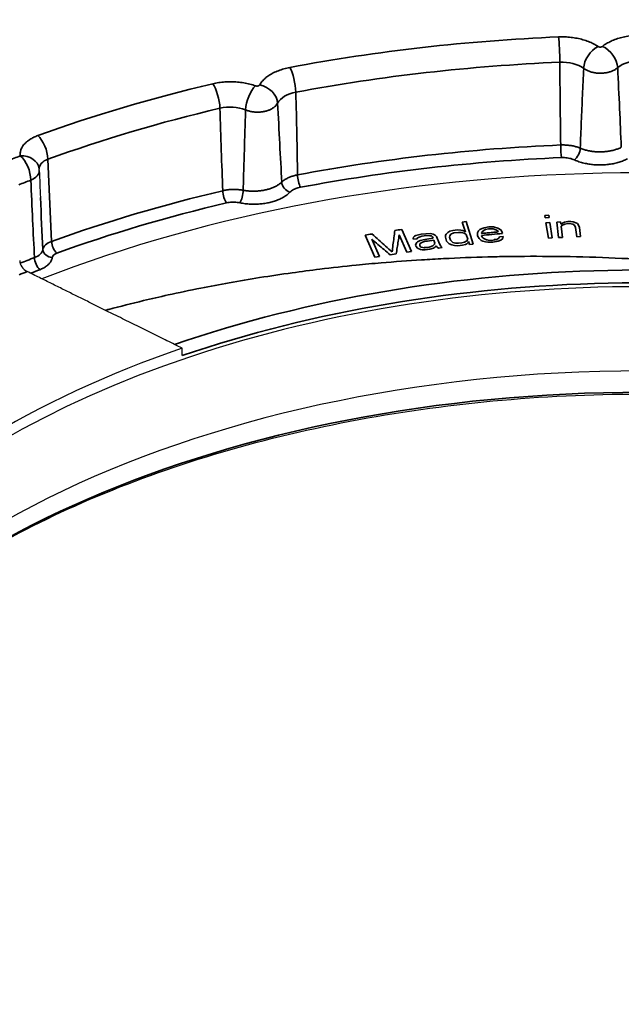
# Model space of a CAD drawing. Header units: millimetres. Extents: x -21336 to 21336, y -500 to 5820.
# Tile 11 of 27: x 3203 to 3219, y 2059 to 2085. Entities that reach past the tile are written whole.
import ezdxf

# ---------------------------------------------------------------- set-up
doc = ezdxf.new("R2010")
doc.units = ezdxf.units.MM
doc.header["$LTSCALE"] = 20
doc.layers.add('_Sichtbarkanten', color=7, linetype='Continuous', lineweight=25)
doc.layers.add('Sichtbar schmal (ISO)', color=7, linetype='Continuous', lineweight=35)

msp = doc.modelspace()

# ---------------------------------------------------------------- linework, layer by layer
at = {"layer": '_Sichtbarkanten'}
msp.add_line((3207.574, 2076.507), (3207.572, 2076.704), dxfattribs=at)
msp.add_arc((3203.302, 2081.375), 0.5, 2.3489, 7.8417, dxfattribs=at)
msp.add_ellipse((3219.7, 2067.678), major_axis=(37.75, 0), ratio=0.57735, dxfattribs=at)
for centre, major_axis, ratio, start_param, end_param in [((3219.7, 2066.452), (31.184, 0), 0.57735, 1.615985, 1.615991), ((3219.699, 2066.456), (31.178, 0), 0.57735, 1.908409, 1.908414), ((3219.701, 2066.452), (31.185, 0), 0.57735, 1.891396, 1.891397), ((3219.7, 2065.025), (28.25, 0), 0.57735, 1.050429, 2.165513), ((3219.7, 2064.616), (-23.75, 0), 0.57735, 3.132886, 6.291892), ((3203.493, 2078.928), (-0.163, 0.199), 0.643164, 0.677178, 2.183321), ((3219.7, 2064.911), (23.756, 0), 0.57735, 2.106609, 2.680305), ((3219.7, 2062.246), (-24.004, 0), 0.57735, 3.289846, 6.134932)]:
    msp.add_ellipse(centre, major_axis=major_axis, ratio=ratio, start_param=start_param, end_param=end_param, dxfattribs=at)
for points, knots in [([(3182.25, 2068.484), (3182.434, 2070.791), (3183.255, 2073.077), (3186.087, 2077.396), (3188.111, 2079.426), (3193.159, 2083.021), (3196.189, 2084.583), (3202.942, 2087.073), (3206.664, 2088.002), (3214.422, 2089.133), (3218.456, 2089.336), (3226.432, 2088.997), (3230.371, 2088.456), (3237.76, 2086.681), (3241.208, 2085.448), (3247.264, 2082.41), (3249.87, 2080.606), (3253.972, 2076.606), (3255.468, 2074.41), (3256.777, 2070.929), (3257.053, 2069.709), (3257.151, 2068.484)], [2.439534, 2.439534, 2.439534, 2.439534, 2.755431, 2.755431, 3.07473, 3.07473, 3.395781, 3.395781, 3.716839, 3.716839, 4.037714, 4.037714, 4.358544, 4.358544, 4.679492, 4.679492, 5.000621, 5.000621, 5.32124, 5.32124, 5.488972, 5.488972, 5.488972, 5.488972]), ([(3196.349, 2065.456), (3197.019, 2066.768), (3198.033, 2068.029), (3200.766, 2070.421), (3202.534, 2071.534), (3206.59, 2073.385), (3208.878, 2074.124), (3213.746, 2075.151), (3216.325, 2075.44), (3221.514, 2075.536), (3224.121, 2075.343), (3229.098, 2074.496), (3231.466, 2073.841), (3235.721, 2072.141), (3237.607, 2071.096), (3240.71, 2068.725), (3241.925, 2067.4), (3242.856, 2065.825), (3242.957, 2065.641), (3243.051, 2065.456)], [2.680296, 2.680296, 2.680296, 2.680296, 2.976683, 2.976683, 3.29538, 3.29538, 3.613674, 3.613674, 3.932267, 3.932267, 4.251009, 4.251009, 4.56965, 4.56965, 4.887997, 4.887997, 5.206444, 5.206444, 5.248211, 5.248211, 5.248211, 5.248211])]:
    msp.add_open_spline(points, degree=3, knots=knots, dxfattribs=at)
msp.add_open_spline([(3203.802, 2081.395), (3203.812, 2081.158), (3203.822, 2080.92), (3203.833, 2080.683)], degree=3, dxfattribs=at)
msp.add_rational_spline([(3207.572, 2076.704), (3205.718, 2077.621), (3203.482, 2078.728)], [1.21561557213, 1.13881668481, 1.05643602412], degree=2, dxfattribs=at)
at = {"layer": 'Sichtbar schmal (ISO)'}
for p, q in [((3204.032, 2081.694), (3204.129, 2079.524)), ((3217.244, 2080.214), (3217.14, 2080.209)), ((3217.254, 2080.15), (3217.244, 2080.214)), ((3215.066, 2080.046), (3214.964, 2080.034)), ((3214.964, 2080.034), (3215.048, 2079.77)), ((3215.254, 2079.453), (3215.066, 2080.046)), ((3217.14, 2080.209), (3217.151, 2080.145)), ((3217.151, 2080.145), (3217.254, 2080.15)), ((3217.274, 2080.023), (3217.171, 2080.017)), ((3217.171, 2080.017), (3217.235, 2079.608)), ((3217.339, 2079.614), (3217.274, 2080.023)), ((3217.558, 2080.037), (3217.454, 2080.033)), ((3217.454, 2080.033), (3217.505, 2079.624)), ((3217.566, 2079.974), (3217.558, 2080.037)), ((3217.604, 2080.001), (3217.566, 2079.974)), ((3217.663, 2080.029), (3217.604, 2080.001)), ((3217.61, 2079.95), (3217.67, 2079.978)), ((3217.745, 2080.046), (3217.663, 2080.029)), ((3217.67, 2079.978), (3217.751, 2079.994)), ((3217.828, 2080.049), (3217.745, 2080.046)), ((3217.751, 2079.994), (3217.836, 2079.985)), ((3217.892, 2080.039), (3217.828, 2080.049)), ((3217.836, 2079.985), (3217.879, 2079.974)), ((3217.879, 2079.974), (3217.924, 2079.95)), ((3217.957, 2080.016), (3217.892, 2080.039)), ((3218.002, 2079.992), (3217.957, 2080.016)), ((3218.027, 2079.955), (3218.002, 2079.992)), ((3218.056, 2079.892), (3218.027, 2079.955)), ((3212.399, 2079.691), (3212.656, 2079.107)), ((3213.299, 2079.697), (3213.502, 2079.237)), ((3213.622, 2079.256), (3213.365, 2079.839)), ((3213.88, 2079.71), (3213.742, 2079.679)), ((3214.002, 2079.725), (3213.88, 2079.71)), ((3214.128, 2079.729), (3214.002, 2079.725)), ((3214.199, 2079.712), (3214.128, 2079.729)), ((3214.249, 2079.692), (3214.199, 2079.712)), ((3214.283, 2079.657), (3214.249, 2079.692)), ((3214.536, 2079.713), (3214.524, 2079.686)), ((3214.586, 2079.758), (3214.536, 2079.713)), ((3214.639, 2079.79), (3214.586, 2079.758)), ((3214.634, 2079.672), (3214.663, 2079.714)), ((3214.717, 2079.812), (3214.639, 2079.79)), ((3214.663, 2079.714), (3214.737, 2079.748)), ((3214.84, 2079.825), (3214.717, 2079.812)), ((3214.737, 2079.748), (3214.86, 2079.762)), ((3214.926, 2079.821), (3214.84, 2079.825)), ((3214.86, 2079.762), (3214.945, 2079.758)), ((3214.97, 2079.813), (3214.926, 2079.821)), ((3214.945, 2079.758), (3215.015, 2079.74)), ((3215.019, 2079.793), (3214.97, 2079.813)), ((3215.015, 2079.74), (3215.068, 2079.707)), ((3215.048, 2079.77), (3215.019, 2079.793)), ((3215.068, 2079.707), (3215.108, 2079.58)), ((3215.366, 2079.75), (3215.365, 2079.672)), ((3215.394, 2079.805), (3215.366, 2079.75)), ((3215.429, 2079.834), (3215.394, 2079.805)), ((3215.484, 2079.865), (3215.429, 2079.834)), ((3215.472, 2079.747), (3215.486, 2079.774)), ((3215.475, 2079.734), (3215.472, 2079.747)), ((3215.542, 2079.883), (3215.484, 2079.865)), ((3215.486, 2079.774), (3215.538, 2079.818)), ((3215.538, 2079.818), (3215.576, 2079.834)), ((3215.662, 2079.907), (3215.542, 2079.883)), ((3215.576, 2079.834), (3215.655, 2079.854)), ((3215.655, 2079.854), (3215.782, 2079.853)), ((3215.789, 2079.905), (3215.662, 2079.907)), ((3215.782, 2079.853), (3215.85, 2079.833)), ((3215.902, 2079.877), (3215.789, 2079.905)), ((3215.85, 2079.833), (3215.901, 2079.799)), ((3215.901, 2079.799), (3215.908, 2079.773)), ((3215.977, 2079.832), (3215.902, 2079.877)), ((3216.011, 2079.783), (3215.977, 2079.832)), ((3216.024, 2079.732), (3216.011, 2079.783)), ((3217.572, 2079.922), (3217.61, 2079.95)), ((3217.609, 2079.628), (3217.572, 2079.922)), ((3217.924, 2079.95), (3217.952, 2079.887)), ((3217.952, 2079.887), (3217.982, 2079.644)), ((3218.086, 2079.649), (3218.056, 2079.892)), ((3212.777, 2079.126), (3212.574, 2079.585)), ((3213.528, 2079.47), (3213.528, 2079.47)), ((3213.675, 2079.631), (3213.664, 2079.603)), ((3213.664, 2079.603), (3213.673, 2079.578)), ((3213.673, 2079.578), (3213.775, 2079.591)), ((3213.706, 2079.661), (3213.675, 2079.631)), ((3213.742, 2079.679), (3213.706, 2079.661)), ((3213.751, 2079.483), (3213.729, 2079.427)), ((3213.782, 2079.513), (3213.751, 2079.483)), ((3213.775, 2079.591), (3213.786, 2079.619)), ((3213.854, 2079.549), (3213.782, 2079.513)), ((3213.786, 2079.619), (3213.822, 2079.636)), ((3213.822, 2079.636), (3213.898, 2079.659)), ((3213.84, 2079.416), (3213.846, 2079.456)), ((3213.846, 2079.456), (3213.878, 2079.486)), ((3213.972, 2079.577), (3213.854, 2079.549)), ((3213.878, 2079.486), (3213.914, 2079.504)), ((3213.898, 2079.659), (3214.02, 2079.675)), ((3213.914, 2079.504), (3213.99, 2079.527)), ((3214.02, 2079.675), (3214.106, 2079.673)), ((3214.106, 2079.673), (3214.152, 2079.666)), ((3214.152, 2079.666), (3214.181, 2079.644)), ((3214.181, 2079.644), (3214.195, 2079.606)), ((3214.231, 2079.453), (3214.184, 2079.408)), ((3214.214, 2079.556), (3214.242, 2079.481)), ((3214.23, 2079.513), (3214.23, 2079.513)), ((3214.242, 2079.481), (3214.231, 2079.453)), ((3214.358, 2079.456), (3214.283, 2079.657)), ((3214.334, 2079.519), (3214.334, 2079.519)), ((3214.401, 2079.396), (3214.358, 2079.456)), ((3214.524, 2079.686), (3214.519, 2079.633)), ((3214.519, 2079.633), (3214.551, 2079.532)), ((3214.551, 2079.532), (3214.587, 2079.484)), ((3214.587, 2079.484), (3214.616, 2079.461)), ((3214.616, 2079.461), (3214.689, 2079.43)), ((3214.625, 2079.632), (3214.634, 2079.672)), ((3214.649, 2079.556), (3214.625, 2079.632)), ((3214.71, 2079.498), (3214.649, 2079.556)), ((3214.78, 2079.479), (3214.71, 2079.498)), ((3214.865, 2079.476), (3214.78, 2079.479)), ((3214.947, 2079.485), (3214.865, 2079.476)), ((3215.025, 2079.506), (3214.947, 2079.485)), ((3214.967, 2079.422), (3215.045, 2079.443)), ((3215.079, 2079.538), (3215.025, 2079.506)), ((3215.045, 2079.443), (3215.082, 2079.46)), ((3215.108, 2079.58), (3215.079, 2079.538)), ((3215.082, 2079.46), (3215.115, 2079.49)), ((3215.115, 2079.49), (3215.127, 2079.517)), ((3215.127, 2079.517), (3215.151, 2079.442)), ((3215.151, 2079.442), (3215.254, 2079.453)), ((3215.221, 2079.557), (3215.221, 2079.557)), ((3215.365, 2079.672), (3215.406, 2079.598)), ((3215.406, 2079.598), (3215.46, 2079.551)), ((3215.46, 2079.551), (3215.508, 2079.53)), ((3215.475, 2079.656), (3215.468, 2079.682)), ((3215.505, 2079.62), (3215.475, 2079.656)), ((3215.532, 2079.597), (3215.505, 2079.62)), ((3215.508, 2079.53), (3215.576, 2079.51)), ((3215.604, 2079.564), (3215.532, 2079.597)), ((3215.576, 2079.51), (3215.641, 2079.503)), ((3215.648, 2079.555), (3215.604, 2079.564)), ((3215.641, 2079.503), (3215.768, 2079.501)), ((3215.734, 2079.55), (3215.648, 2079.555)), ((3215.875, 2079.576), (3215.734, 2079.55)), ((3215.768, 2079.501), (3215.909, 2079.527)), ((3215.93, 2079.607), (3215.875, 2079.576)), ((3215.909, 2079.527), (3215.984, 2079.56)), ((3215.941, 2079.647), (3215.93, 2079.607)), ((3216.044, 2079.656), (3215.941, 2079.647)), ((3215.984, 2079.56), (3216.036, 2079.603)), ((3216.036, 2079.603), (3216.044, 2079.656)), ((3217.235, 2079.608), (3217.339, 2079.614)), ((3217.505, 2079.624), (3217.609, 2079.628)), ((3217.982, 2079.644), (3218.086, 2079.649)), ((3212.53, 2079.391), (3212.531, 2079.391)), ((3212.59, 2079.256), (3212.59, 2079.256)), ((3213.059, 2079.169), (3213.22, 2079.194)), ((3213.502, 2079.237), (3213.622, 2079.256)), ((3213.588, 2079.335), (3213.588, 2079.335)), ((3213.729, 2079.427), (3213.743, 2079.39)), ((3213.743, 2079.39), (3213.782, 2079.342)), ((3213.782, 2079.342), (3213.857, 2079.313)), ((3213.849, 2079.39), (3213.84, 2079.416)), ((3213.879, 2079.368), (3213.849, 2079.39)), ((3213.857, 2079.313), (3213.902, 2079.305)), ((3213.97, 2079.354), (3213.879, 2079.368)), ((3213.902, 2079.305), (3213.988, 2079.303)), ((3214.092, 2079.369), (3213.97, 2079.354)), ((3213.988, 2079.303), (3214.11, 2079.319)), ((3214.184, 2079.408), (3214.092, 2079.369)), ((3214.11, 2079.319), (3214.207, 2079.345)), ((3214.207, 2079.345), (3214.259, 2079.378)), ((3214.259, 2079.378), (3214.27, 2079.406)), ((3214.27, 2079.406), (3214.304, 2079.371)), ((3214.304, 2079.371), (3214.334, 2079.348)), ((3214.334, 2079.348), (3214.436, 2079.361)), ((3214.436, 2079.361), (3214.401, 2079.396)), ((3214.689, 2079.43), (3214.759, 2079.412)), ((3214.759, 2079.412), (3214.844, 2079.408)), ((3214.844, 2079.408), (3214.967, 2079.422)), ((3212.656, 2079.107), (3212.777, 2079.126))]:
    msp.add_line(p, q, dxfattribs=at)
msp.add_ellipse((3219.7, 2067.678), major_axis=(37.241, 0), ratio=0.57735, dxfattribs=at)
for centre, major_axis, ratio, start_param, end_param in [((3219.7, 2067.678), (29.947, 0), 0.57735, 1.64428, 1.885997), ((3217.502, 2084.513), (0.021, -0.5), 0.059945, 1.023855, 2.524838), ((3218.547, 2084.259), (-0.282, -0.413), 0.623563, 3.972458, 5.500689), ((3218.659, 2084.262), (0.312, -0.391), 0.661108, 0.73528, 2.263531), ((3210.416, 2083.708), (0.093, -0.491), 0.25312, 1.001121, 2.502105), ((3219.7, 2067.298), (29.448, 0), 0.57735, 1.64428, 1.885997), ((3217.594, 2083.792), (-0.75, 0.003), 0.618768, 3.846848, 4.788252), ((3218.313, 2087.722), (-0.184, -12.046), 0.062613, 5.005292, 5.201854), ((3219.67, 2083.836), (0.75, -0.002), 0.618789, 1.57323, 2.514704), ((3219.7, 2067.678), (29.947, 0), 0.57735, 1.958439, 2.131838), ((3208.38, 2083.277), (0.115, -0.487), 0.308641, 0.988349, 2.489332), ((3209.51, 2083.222), (-0.168, -0.471), 0.43016, 3.8355, 5.363731), ((3209.616, 2083.244), (0.436, -0.245), 0.776823, 0.453257, 1.981508), ((3210.805, 2083.02), (-0.75, 0.018), 0.615604, 5.044157, 5.985631), ((3209.725, 2086.749), (0.54, -11.968), 0.060541, 1.093406, 1.289925), ((3208.854, 2082.607), (-0.75, 0.019), 0.615254, 4.176025, 5.117429), ((3219.7, 2067.298), (29.448, 0), 0.57735, 1.958439, 2.131838), ((3209.202, 2086.635), (0.127, -12.051), 0.058297, 5.014767, 5.211329), ((3203.766, 2081.909), (0.171, -0.47), 0.434432, 0.944811, 2.445794), ((3219.7, 2065.215), (-29.27, 0), 0.57735, 4.78553, 5.027932), ((3217.58, 2081.939), (0.011, -0.25), 0.059666, 4.16546, 5.666443), ((3219.7, 2067.678), (29.423, 0), 0.57735, 2.161944, 2.175291), ((3203.302, 2081.375), (0.495, 0.068), 0.813928, 6.283183, 7.74235), ((3203.302, 2081.375), (0.181, -0.466), 0.455045, 0.882811, 2.436156), ((3217.922, 2081.879), (-0.102, -0.228), 0.500428, 0.729983, 2.254325), ((3204.3, 2081.419), (-0.501, 0.029), 0.625277, 5.312837, 6.329294), ((3219.7, 2065.025), (-29.02, 0), 0.57735, 4.78553, 5.027932), ((3203.302, 2081.375), (0.5, 0.02), 0.578198, 5.280099, 6.283186), ((3210.694, 2081.156), (0.046, -0.246), 0.253386, 4.142661, 5.643644), ((3219.7, 2067.277), (28.923, 0), 0.57735, 2.161944, 2.175291), ((3204.07, 2086.667), (0.222, -12.96), 0.049715, 5.151935, 5.335366), ((3210.416, 2081.026), (0.177, -0.177), 0.707507, 3.80142, 5.327066), ((3219.7, 2065.215), (-29.27, 0), 0.57735, 5.09969, 5.273324), ((3208.74, 2080.743), (0.057, -0.243), 0.308383, 4.130009, 5.630992), ((3209.098, 2080.747), (-0.051, -0.245), 0.276568, 0.644482, 2.168894), ((3203.952, 2088.913), (0.443, -15.596), 0.026633, 5.267523, 5.375078), ((3219.7, 2065.025), (-29.02, 0), 0.57735, 5.09969, 5.273324), ((3211.157, 2082.045), (49.702, 7.572), 0.050019, 4.729746, 4.733393), ((3214.608, 2082.579), (49.731, 7.753), 0.049994, 4.675957, 4.679601), ((3215.701, 2754.859), (797.981, 216.865), 0.806597, 4.49631, 4.49699), ((3204.395, 2079.294), (-0.5, -0.011), 0.553163, 5.260498, 6.18916), ((3204.262, 2079.416), (0.085, -0.235), 0.434358, 4.086437, 5.58742), ((3214.321, 2082.074), (48.721, 6.351), 0.049489, 4.698768, 4.703357), ((3214.34, 2082.016), (48.562, 6.331), 0.04949, 4.698744, 4.703348), ((3203.398, 2079.34), (0.501, -0.013), 0.572725, 5.315298, 6.217477), ((3204.146, 2079.305), (-0.248, 0.035), 0.813864, 0.155763, 1.683781), ((3204.395, 2079.089), (0.25, 0), 0.577949, 2.133787, 3.062261), ((3219.7, 2064.916), (23.994, 0), 0.57735, 1.105817, 2.110287), ((3219.7, 2065.225), (-28.879, 0), 0.57735, 5.300605, 5.316449), ((3203.814, 2078.98), (0.09, -0.233), 0.453056, 4.025373, 5.578716), ((3219.7, 2064.716), (23.752, 0), 0.57735, 1.109521, 2.106597), ((3219.7, 2065.097), (28.643, 0), 0.57735, 2.172715, 2.181687), ((3219.7, 2065.025), (-28.629, 0), 0.57735, 5.300605, 5.310729), ((3219.7, 2061.485), (24.343, 0), 0.57735, 0.286531, 2.855062)]:
    msp.add_ellipse(centre, major_axis=major_axis, ratio=ratio, start_param=start_param, end_param=end_param, dxfattribs=at)
for points in [[(3217.502, 2084.921), (3217.558, 2084.924), (3217.669, 2084.924), (3217.833, 2084.912), (3217.995, 2084.887), (3218.148, 2084.85), (3218.294, 2084.802), (3218.429, 2084.741), (3218.51, 2084.693), (3218.547, 2084.668)], [(3218.659, 2084.67), (3218.692, 2084.696), (3218.764, 2084.746), (3218.886, 2084.811), (3219.024, 2084.866), (3219.172, 2084.91), (3219.33, 2084.943), (3219.498, 2084.963), (3219.611, 2084.968), (3219.669, 2084.968)], [(3209.616, 2083.653), (3209.633, 2083.684), (3209.675, 2083.744), (3209.756, 2083.827), (3209.858, 2083.905), (3209.975, 2083.973), (3210.107, 2084.032), (3210.256, 2084.081), (3210.362, 2084.106), (3210.416, 2084.116)], [(3218.166, 2084.09), (3218.186, 2084.075), (3218.23, 2084.048), (3218.307, 2084.013), (3218.391, 2083.987), (3218.481, 2083.97), (3218.575, 2083.962), (3218.669, 2083.964), (3218.761, 2083.975), (3218.849, 2083.996), (3218.93, 2084.026), (3219.004, 2084.064), (3219.045, 2084.094), (3219.064, 2084.11)], [(3208.38, 2083.685), (3208.432, 2083.697), (3208.537, 2083.718), (3208.7, 2083.735), (3208.868, 2083.741), (3209.033, 2083.733), (3209.197, 2083.713), (3209.359, 2083.679), (3209.461, 2083.648), (3209.51, 2083.63)], [(3209.247, 2082.994), (3209.274, 2082.984), (3209.33, 2082.965), (3209.419, 2082.946), (3209.513, 2082.936), (3209.607, 2082.935), (3209.699, 2082.945), (3209.788, 2082.963), (3209.87, 2082.991), (3209.943, 2083.026), (3210.006, 2083.069), (3210.057, 2083.118), (3210.081, 2083.154), (3210.091, 2083.173)], [(3213.132, 2079.441), (3213.133, 2079.441), (3213.135, 2079.442), (3213.137, 2079.442)], [(3213.745, 2079.485), (3213.748, 2079.485), (3213.751, 2079.485), (3213.754, 2079.485)], [(3214.671, 2079.535), (3214.673, 2079.535), (3214.675, 2079.535), (3214.677, 2079.535)], [(3215.079, 2079.552), (3215.082, 2079.552), (3215.085, 2079.552), (3215.088, 2079.552)], [(3215.596, 2079.568), (3215.605, 2079.568), (3215.615, 2079.568), (3215.624, 2079.569)], [(3215.808, 2079.573), (3215.827, 2079.573), (3215.847, 2079.574), (3215.867, 2079.574)], [(3212.91, 2079.424), (3212.912, 2079.424), (3212.914, 2079.424), (3212.916, 2079.424)], [(3213.054, 2079.295), (3213.056, 2079.296), (3213.058, 2079.296), (3213.059, 2079.296)], [(3213.114, 2079.3), (3213.116, 2079.3), (3213.117, 2079.3), (3213.119, 2079.3)], [(3213.945, 2079.357), (3213.979, 2079.359), (3214.012, 2079.361), (3214.046, 2079.363)], [(3214.414, 2079.383), (3214.416, 2079.383), (3214.418, 2079.384), (3214.419, 2079.384)], [(3204.146, 2079.101), (3204.143, 2079.08), (3204.131, 2079.037), (3204.099, 2078.977), (3204.051, 2078.919), (3203.988, 2078.866), (3203.909, 2078.816), (3203.848, 2078.789), (3203.814, 2078.776)]]:
    msp.add_open_spline(points, degree=3, dxfattribs=at)
for points, knots in [([(3218.547, 2084.668), (3218.55, 2084.666), (3218.553, 2084.664), (3218.556, 2084.663), (3218.559, 2084.661), (3218.562, 2084.66), (3218.565, 2084.659), (3218.569, 2084.658), (3218.572, 2084.657), (3218.576, 2084.656), (3218.579, 2084.655), (3218.583, 2084.654), (3218.587, 2084.654), (3218.591, 2084.654), (3218.595, 2084.653), (3218.599, 2084.653), (3218.602, 2084.653), (3218.606, 2084.653), (3218.61, 2084.653), (3218.614, 2084.654), (3218.618, 2084.654), (3218.622, 2084.655), (3218.625, 2084.655), (3218.629, 2084.656), (3218.632, 2084.657), (3218.636, 2084.658), (3218.639, 2084.659), (3218.643, 2084.66), (3218.646, 2084.662), (3218.649, 2084.663), (3218.652, 2084.665), (3218.654, 2084.666), (3218.657, 2084.668), (3218.659, 2084.67)], [0, 0, 0, 0, 0.090909, 0.090909, 0.090909, 0.181818, 0.181818, 0.181818, 0.272727, 0.272727, 0.272727, 0.363636, 0.363636, 0.363636, 0.454545, 0.454545, 0.454545, 0.545455, 0.545455, 0.545455, 0.636364, 0.636364, 0.636364, 0.727273, 0.727273, 0.727273, 0.818182, 0.818182, 0.818182, 0.909091, 0.909091, 0.909091, 1, 1, 1, 1]), ([(3219.159, 2082.007), (3219.144, 2082.34), (3219.114, 2083.023), (3219.081, 2083.742), (3219.064, 2084.11)], [0, 0, 0, 0, 0.5, 0.9999981, 0.9999981, 0.9999981, 0.9999981]), ([(3218.075, 2081.984), (3218.085, 2082.215), (3218.104, 2082.679), (3218.134, 2083.38), (3218.155, 2083.853), (3218.166, 2084.09)], [0, 0, 0, 0, 0.3333333, 0.6666667, 0.9999913, 0.9999913, 0.9999913, 0.9999913]), ([(3209.51, 2083.63), (3209.514, 2083.629), (3209.517, 2083.628), (3209.521, 2083.627), (3209.525, 2083.627), (3209.528, 2083.626), (3209.532, 2083.625), (3209.536, 2083.625), (3209.54, 2083.625), (3209.544, 2083.624), (3209.548, 2083.624), (3209.552, 2083.624), (3209.555, 2083.625), (3209.559, 2083.625), (3209.563, 2083.625), (3209.567, 2083.626), (3209.571, 2083.626), (3209.574, 2083.627), (3209.578, 2083.628), (3209.581, 2083.629), (3209.585, 2083.63), (3209.588, 2083.631), (3209.591, 2083.633), (3209.594, 2083.634), (3209.597, 2083.636), (3209.6, 2083.637), (3209.602, 2083.639), (3209.605, 2083.641), (3209.607, 2083.642), (3209.609, 2083.644), (3209.611, 2083.646), (3209.613, 2083.648), (3209.614, 2083.65), (3209.616, 2083.653)], [0, 0, 0, 0, 0.090909, 0.090909, 0.090909, 0.181818, 0.181818, 0.181818, 0.272727, 0.272727, 0.272727, 0.363636, 0.363636, 0.363636, 0.454545, 0.454545, 0.454545, 0.545455, 0.545455, 0.545455, 0.636364, 0.636364, 0.636364, 0.727273, 0.727273, 0.727273, 0.818182, 0.818182, 0.818182, 0.909091, 0.909091, 0.909091, 1, 1, 1, 1]), ([(3210.2, 2081.089), (3210.183, 2081.419), (3210.147, 2082.096), (3210.11, 2082.808), (3210.091, 2083.173)], [0, 0, 0, 0, 0.5, 0.9999981, 0.9999981, 0.9999981, 0.9999981]), ([(3209.182, 2080.873), (3209.189, 2081.106), (3209.202, 2081.573), (3209.224, 2082.279), (3209.239, 2082.755), (3209.247, 2082.994)], [0, 0, 0, 0, 0.3333333, 0.6666667, 0.9999913, 0.9999913, 0.9999913, 0.9999913]), ([(3203.302, 2081.783), (3203.3, 2081.798), (3203.299, 2081.813), (3203.299, 2081.827), (3203.299, 2081.839), (3203.3, 2081.85), (3203.301, 2081.861), (3203.302, 2081.878), (3203.305, 2081.894), (3203.309, 2081.91), (3203.312, 2081.92), (3203.314, 2081.929), (3203.317, 2081.939), (3203.323, 2081.956), (3203.331, 2081.974), (3203.34, 2081.991), (3203.343, 2081.999), (3203.348, 2082.007), (3203.352, 2082.014), (3203.363, 2082.033), (3203.376, 2082.051), (3203.39, 2082.069), (3203.394, 2082.075), (3203.399, 2082.081), (3203.404, 2082.087), (3203.421, 2082.106), (3203.439, 2082.124), (3203.459, 2082.142), (3203.464, 2082.146), (3203.468, 2082.15), (3203.473, 2082.154), (3203.495, 2082.173), (3203.52, 2082.191), (3203.546, 2082.209), (3203.55, 2082.211), (3203.553, 2082.214), (3203.557, 2082.216), (3203.586, 2082.234), (3203.617, 2082.252), (3203.649, 2082.268), (3203.652, 2082.269), (3203.654, 2082.27), (3203.656, 2082.271), (3203.691, 2082.288), (3203.728, 2082.303), (3203.766, 2082.318)], [0.0000004, 0.0000004, 0.0000004, 0.0000004, 0.0709999, 0.0709999, 0.0709999, 0.125, 0.125, 0.125, 0.2038322, 0.2038322, 0.2038322, 0.25, 0.25, 0.25, 0.336501, 0.336501, 0.336501, 0.375, 0.375, 0.375, 0.4692399, 0.4692399, 0.4692399, 0.5, 0.5, 0.5, 0.6019237, 0.6019237, 0.6019237, 0.625, 0.625, 0.625, 0.7346325, 0.7346325, 0.7346325, 0.75, 0.75, 0.75, 0.8673233, 0.8673233, 0.8673233, 0.875, 0.875, 0.875, 1, 1, 1, 1]), ([(3218.075, 2081.984), (3218.046, 2081.996), (3218.016, 2082.007), (3217.985, 2082.017), (3217.954, 2082.027), (3217.922, 2082.035), (3217.889, 2082.042), (3217.857, 2082.049), (3217.823, 2082.055), (3217.787, 2082.059), (3217.752, 2082.064), (3217.715, 2082.067), (3217.677, 2082.068), (3217.639, 2082.07), (3217.6, 2082.07), (3217.561, 2082.068)], [0.0001822, 0.0001822, 0.0001822, 0.0001822, 0.2, 0.2, 0.2, 0.4, 0.4, 0.4, 0.6, 0.6, 0.6, 0.8, 0.8, 0.8, 1, 1, 1, 1]), ([(3219.159, 2082.007), (3219.132, 2081.994), (3219.103, 2081.981), (3219.074, 2081.97), (3219.045, 2081.959), (3219.015, 2081.949), (3218.984, 2081.94), (3218.952, 2081.931), (3218.92, 2081.923), (3218.887, 2081.916), (3218.854, 2081.909), (3218.82, 2081.904), (3218.786, 2081.899), (3218.752, 2081.895), (3218.717, 2081.892), (3218.682, 2081.89), (3218.647, 2081.887), (3218.612, 2081.887), (3218.577, 2081.887), (3218.542, 2081.887), (3218.507, 2081.889), (3218.472, 2081.891), (3218.437, 2081.894), (3218.403, 2081.898), (3218.369, 2081.903), (3218.335, 2081.908), (3218.301, 2081.915), (3218.267, 2081.922), (3218.234, 2081.93), (3218.2, 2081.939), (3218.168, 2081.949), (3218.136, 2081.959), (3218.105, 2081.971), (3218.075, 2081.984)], [0.0000008, 0.0000008, 0.0000008, 0.0000008, 0.0909091, 0.0909091, 0.0909091, 0.1818182, 0.1818182, 0.1818182, 0.2727273, 0.2727273, 0.2727273, 0.3636364, 0.3636364, 0.3636364, 0.4545455, 0.4545455, 0.4545455, 0.5454545, 0.5454545, 0.5454545, 0.6363636, 0.6363636, 0.6363636, 0.7272727, 0.7272727, 0.7272727, 0.8181818, 0.8181818, 0.8181818, 0.9090909, 0.9090909, 0.9090909, 0.9999966, 0.9999966, 0.9999966, 0.9999966]), ([(3217.922, 2081.675), (3217.903, 2081.684), (3217.882, 2081.691), (3217.862, 2081.698), (3217.841, 2081.705), (3217.82, 2081.711), (3217.798, 2081.716), (3217.777, 2081.72), (3217.754, 2081.725), (3217.73, 2081.728), (3217.706, 2081.731), (3217.682, 2081.733), (3217.657, 2081.734), (3217.631, 2081.736), (3217.606, 2081.736), (3217.58, 2081.735)], [0, 0, 0, 0, 0.2, 0.2, 0.2, 0.4, 0.4, 0.4, 0.6, 0.6, 0.6, 0.8, 0.8, 0.8, 1, 1, 1, 1]), ([(3219.326, 2081.705), (3219.291, 2081.687), (3219.254, 2081.67), (3219.216, 2081.655), (3219.179, 2081.64), (3219.14, 2081.626), (3219.099, 2081.614), (3219.059, 2081.602), (3219.017, 2081.591), (3218.974, 2081.582), (3218.931, 2081.572), (3218.888, 2081.565), (3218.843, 2081.559), (3218.799, 2081.553), (3218.754, 2081.548), (3218.709, 2081.546), (3218.664, 2081.543), (3218.618, 2081.542), (3218.573, 2081.542), (3218.527, 2081.543), (3218.481, 2081.545), (3218.436, 2081.548), (3218.391, 2081.552), (3218.347, 2081.558), (3218.303, 2081.565), (3218.259, 2081.572), (3218.215, 2081.58), (3218.171, 2081.591), (3218.127, 2081.601), (3218.084, 2081.614), (3218.042, 2081.628), (3218.001, 2081.642), (3217.961, 2081.658), (3217.922, 2081.675)], [0, 0, 0, 0, 0.090909, 0.090909, 0.090909, 0.181818, 0.181818, 0.181818, 0.272727, 0.272727, 0.272727, 0.363636, 0.363636, 0.363636, 0.454545, 0.454545, 0.454545, 0.545455, 0.545455, 0.545455, 0.636364, 0.636364, 0.636364, 0.727273, 0.727273, 0.727273, 0.818182, 0.818182, 0.818182, 0.909091, 0.909091, 0.909091, 1, 1, 1, 1]), ([(3210.617, 2081.279), (3210.583, 2081.273), (3210.549, 2081.265), (3210.518, 2081.256), (3210.486, 2081.247), (3210.456, 2081.237), (3210.427, 2081.226), (3210.398, 2081.215), (3210.37, 2081.202), (3210.342, 2081.188), (3210.315, 2081.174), (3210.289, 2081.159), (3210.265, 2081.142), (3210.242, 2081.126), (3210.22, 2081.108), (3210.2, 2081.089)], [0, 0, 0, 0, 0.2, 0.2, 0.2, 0.4, 0.4, 0.4, 0.6, 0.6, 0.6, 0.8, 0.8, 0.8, 0.9998812, 0.9998812, 0.9998812, 0.9998812]), ([(3210.2, 2081.089), (3210.182, 2081.071), (3210.162, 2081.054), (3210.14, 2081.039), (3210.119, 2081.023), (3210.096, 2081.008), (3210.071, 2080.994), (3210.046, 2080.98), (3210.02, 2080.967), (3209.992, 2080.954), (3209.965, 2080.942), (3209.936, 2080.93), (3209.906, 2080.92), (3209.876, 2080.91), (3209.845, 2080.901), (3209.813, 2080.892), (3209.781, 2080.884), (3209.748, 2080.877), (3209.714, 2080.871), (3209.681, 2080.865), (3209.646, 2080.86), (3209.612, 2080.857), (3209.577, 2080.853), (3209.542, 2080.851), (3209.507, 2080.849), (3209.472, 2080.848), (3209.436, 2080.848), (3209.4, 2080.849), (3209.363, 2080.851), (3209.326, 2080.853), (3209.29, 2080.857), (3209.253, 2080.861), (3209.218, 2080.866), (3209.182, 2080.873)], [0.0000008, 0.0000008, 0.0000008, 0.0000008, 0.0909091, 0.0909091, 0.0909091, 0.1818182, 0.1818182, 0.1818182, 0.2727273, 0.2727273, 0.2727273, 0.3636364, 0.3636364, 0.3636364, 0.4545455, 0.4545455, 0.4545455, 0.5454545, 0.5454545, 0.5454545, 0.6363636, 0.6363636, 0.6363636, 0.7272727, 0.7272727, 0.7272727, 0.8181818, 0.8181818, 0.8181818, 0.9090909, 0.9090909, 0.9090909, 0.9999966, 0.9999966, 0.9999966, 0.9999966]), ([(3209.182, 2080.873), (3209.147, 2080.88), (3209.112, 2080.885), (3209.077, 2080.889), (3209.042, 2080.892), (3209.008, 2080.894), (3208.973, 2080.895), (3208.938, 2080.896), (3208.902, 2080.896), (3208.866, 2080.893), (3208.829, 2080.891), (3208.792, 2080.888), (3208.755, 2080.883), (3208.719, 2080.877), (3208.682, 2080.87), (3208.645, 2080.862)], [0.0000818, 0.0000818, 0.0000818, 0.0000818, 0.2, 0.2, 0.2, 0.4, 0.4, 0.4, 0.6, 0.6, 0.6, 0.8, 0.8, 0.8, 1, 1, 1, 1]), ([(3210.416, 2080.822), (3210.393, 2080.798), (3210.367, 2080.776), (3210.339, 2080.755), (3210.311, 2080.733), (3210.282, 2080.714), (3210.25, 2080.695), (3210.218, 2080.676), (3210.184, 2080.658), (3210.148, 2080.642), (3210.112, 2080.625), (3210.075, 2080.61), (3210.036, 2080.597), (3209.997, 2080.583), (3209.956, 2080.571), (3209.915, 2080.56), (3209.873, 2080.549), (3209.831, 2080.54), (3209.787, 2080.532), (3209.743, 2080.525), (3209.699, 2080.519), (3209.654, 2080.514), (3209.609, 2080.51), (3209.564, 2080.507), (3209.519, 2080.506), (3209.473, 2080.505), (3209.426, 2080.505), (3209.379, 2080.507), (3209.332, 2080.509), (3209.284, 2080.514), (3209.237, 2080.519), (3209.19, 2080.525), (3209.144, 2080.533), (3209.098, 2080.543)], [0, 0, 0, 0, 0.090909, 0.090909, 0.090909, 0.181818, 0.181818, 0.181818, 0.272727, 0.272727, 0.272727, 0.363636, 0.363636, 0.363636, 0.454545, 0.454545, 0.454545, 0.545455, 0.545455, 0.545455, 0.636364, 0.636364, 0.636364, 0.727273, 0.727273, 0.727273, 0.818182, 0.818182, 0.818182, 0.909091, 0.909091, 0.909091, 1, 1, 1, 1]), ([(3210.694, 2080.952), (3210.671, 2080.948), (3210.649, 2080.943), (3210.628, 2080.937), (3210.607, 2080.931), (3210.587, 2080.924), (3210.568, 2080.916), (3210.548, 2080.909), (3210.529, 2080.9), (3210.511, 2080.89), (3210.493, 2080.881), (3210.476, 2080.87), (3210.46, 2080.859), (3210.444, 2080.847), (3210.43, 2080.835), (3210.416, 2080.822)], [0, 0, 0, 0, 0.2, 0.2, 0.2, 0.4, 0.4, 0.4, 0.6, 0.6, 0.6, 0.8, 0.8, 0.8, 1, 1, 1, 1]), ([(3209.098, 2080.543), (3209.074, 2080.547), (3209.051, 2080.551), (3209.028, 2080.554), (3209.004, 2080.557), (3208.981, 2080.558), (3208.958, 2080.559), (3208.935, 2080.56), (3208.911, 2080.56), (3208.887, 2080.559), (3208.862, 2080.558), (3208.838, 2080.555), (3208.813, 2080.552), (3208.788, 2080.549), (3208.764, 2080.544), (3208.74, 2080.538)], [0, 0, 0, 0, 0.2, 0.2, 0.2, 0.4, 0.4, 0.4, 0.6, 0.6, 0.6, 0.8, 0.8, 0.8, 1, 1, 1, 1]), ([(3213.112, 2079.244), (3213.054, 2079.295), (3212.996, 2079.347), (3212.938, 2079.399), (3212.879, 2079.451), (3212.82, 2079.504), (3212.761, 2079.557), (3212.701, 2079.611), (3212.641, 2079.664), (3212.58, 2079.719)], [0, 0, 0, 0, 0.333333, 0.333333, 0.333333, 0.666667, 0.666667, 0.666667, 1, 1, 1, 1]), ([(3213.184, 2079.812), (3213.176, 2079.747), (3213.168, 2079.682), (3213.159, 2079.619), (3213.151, 2079.555), (3213.143, 2079.492), (3213.135, 2079.429), (3213.127, 2079.367), (3213.12, 2079.305), (3213.112, 2079.244)], [0, 0, 0, 0, 0.333333, 0.333333, 0.333333, 0.666667, 0.666667, 0.666667, 1, 1, 1, 1]), ([(3213.22, 2079.194), (3213.228, 2079.248), (3213.237, 2079.303), (3213.246, 2079.359), (3213.254, 2079.414), (3213.263, 2079.47), (3213.272, 2079.526), (3213.281, 2079.583), (3213.29, 2079.639), (3213.299, 2079.697)], [0, 0, 0, 0, 0.333333, 0.333333, 0.333333, 0.666667, 0.666667, 0.666667, 1, 1, 1, 1]), ([(3215.908, 2079.773), (3215.86, 2079.769), (3215.812, 2079.765), (3215.764, 2079.76), (3215.716, 2079.756), (3215.668, 2079.752), (3215.62, 2079.747), (3215.572, 2079.743), (3215.523, 2079.739), (3215.475, 2079.734)], [0, 0, 0, 0, 0.333333, 0.333333, 0.333333, 0.666667, 0.666667, 0.666667, 1, 1, 1, 1]), ([(3212.574, 2079.585), (3212.63, 2079.538), (3212.684, 2079.491), (3212.739, 2079.444), (3212.793, 2079.398), (3212.847, 2079.351), (3212.9, 2079.306), (3212.953, 2079.26), (3213.006, 2079.214), (3213.059, 2079.169)], [0, 0, 0, 0, 0.333333, 0.333333, 0.333333, 0.666667, 0.666667, 0.666667, 1, 1, 1, 1]), ([(3205.548, 2077.705), (3205.578, 2077.713), (3205.607, 2077.721), (3205.637, 2077.729), (3205.939, 2077.809), (3206.244, 2077.886), (3206.552, 2077.959), (3206.767, 2078.011), (3206.984, 2078.061), (3207.202, 2078.109), (3207.487, 2078.172), (3207.774, 2078.232), (3208.064, 2078.289), (3208.313, 2078.339), (3208.564, 2078.386), (3208.816, 2078.431), (3209.082, 2078.479), (3209.349, 2078.524), (3209.617, 2078.567), (3209.901, 2078.612), (3210.186, 2078.654), (3210.473, 2078.694), (3210.716, 2078.728), (3210.961, 2078.76), (3211.206, 2078.79), (3211.525, 2078.828), (3211.845, 2078.864), (3212.167, 2078.896), (3212.386, 2078.918), (3212.605, 2078.939), (3212.826, 2078.957), (3213.179, 2078.988), (3213.534, 2079.014), (3213.89, 2079.036), (3214.083, 2079.048), (3214.276, 2079.059), (3214.469, 2079.069), (3214.857, 2079.088), (3215.246, 2079.103), (3215.636, 2079.113), (3215.801, 2079.118), (3215.966, 2079.121), (3216.132, 2079.124), (3216.553, 2079.13), (3216.975, 2079.131), (3217.398, 2079.127), (3217.535, 2079.125), (3217.671, 2079.123), (3217.807, 2079.121), (3218.261, 2079.112), (3218.715, 2079.097), (3219.17, 2079.076), (3219.276, 2079.071), (3219.382, 2079.066), (3219.489, 2079.06), (3219.974, 2079.034), (3220.459, 2079.001), (3220.943, 2078.961), (3221.019, 2078.955), (3221.095, 2078.948), (3221.171, 2078.942), (3221.686, 2078.896), (3222.199, 2078.843), (3222.712, 2078.782), (3222.757, 2078.776), (3222.803, 2078.771), (3222.849, 2078.765), (3223.391, 2078.699), (3223.931, 2078.623), (3224.468, 2078.539), (3224.484, 2078.536), (3224.499, 2078.534), (3224.515, 2078.531), (3224.902, 2078.47), (3225.287, 2078.404), (3225.671, 2078.333)], [0.0099532, 0.0099532, 0.0099532, 0.0099532, 0.011874, 0.011874, 0.011874, 0.03125, 0.03125, 0.03125, 0.0448052, 0.0448052, 0.0448052, 0.0625, 0.0625, 0.0625, 0.0777364, 0.0777364, 0.0777364, 0.09375, 0.09375, 0.09375, 0.1106677, 0.1106677, 0.1106677, 0.125, 0.125, 0.125, 0.1435989, 0.1435989, 0.1435989, 0.15625, 0.15625, 0.15625, 0.1765302, 0.1765302, 0.1765302, 0.1875, 0.1875, 0.1875, 0.2094614, 0.2094614, 0.2094614, 0.21875, 0.21875, 0.21875, 0.2423926, 0.2423926, 0.2423926, 0.25, 0.25, 0.25, 0.2753238, 0.2753238, 0.2753238, 0.28125, 0.28125, 0.28125, 0.3082551, 0.3082551, 0.3082551, 0.3125, 0.3125, 0.3125, 0.3411863, 0.3411863, 0.3411863, 0.34375, 0.34375, 0.34375, 0.3741176, 0.3741176, 0.3741176, 0.375, 0.375, 0.375, 0.3968697, 0.3968697, 0.3968697, 0.3968697])]:
    msp.add_open_spline(points, degree=3, knots=knots, dxfattribs=at)

doc.saveas('drawing.dxf')
